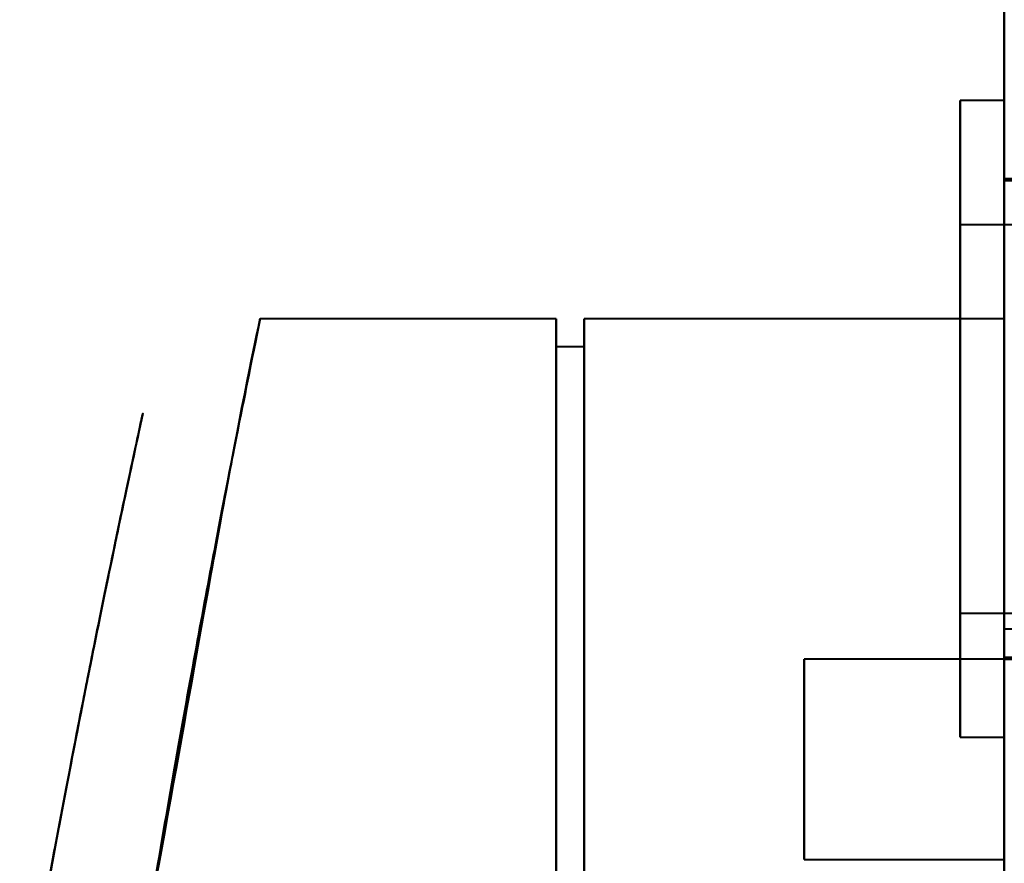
# Model space of a CAD drawing. Header units: millimetres. Extents: x -747 to 747, y -1110 to 610.
# Tile 9 of 93: x -610 to -585, y -293 to -272. Entities that reach past the tile are written whole.
import ezdxf

# ---------------------------------------------------------------- set-up
doc = ezdxf.new("R2010")
doc.units = ezdxf.units.MM
doc.layers.add('G-IMPT', color=8, linetype='Continuous', lineweight=40)

# ---------------------------------------------------------------- blocks, each defined once
blk = doc.blocks.new('NEXA 1000 CALQUES_dwg-755156-Niveau de réf_')
at = {"layer": 'G-IMPT'}
for p, q in [((-585, 369.4), (-585, -331.4)), ((-585, 369.4), (-585, -331.4)), ((-585, -273.05), (-586.1, -273.05)), ((-586.1, -273.05), (-586.1, -288.344)), ((-586.1, -273.656), (-586.1, -273.05)), ((-586.1, -288.344), (-586.1, -273.05)), ((-585, -288.95), (-585, -273.05)), ((-585, -288.95), (-585, -273.05)), ((-585, -273.05), (-585, -288.344)), ((-585, -273.05), (-585, -273.656)), ((-586.1, -273.656), (-586.1, -288.95)), ((-586.1, -288.95), (-586.1, -273.656)), ((-585, -273.656), (-585, -288.95)), ((-584.5, -275), (-585, -275)), ((-585, -275), (-585, -287)), ((-585, -275), (-585, -287)), ((-552.5, -275.05), (-585, -275.05)), ((-585, -286.496), (-585, -275.05)), ((-585, -286.95), (-585, -275.504)), ((-565.1, -276.15), (-586.1, -276.15)), ((-586.1, -285.48), (-586.1, -276.15)), ((-586.1, -276.15), (-586.1, -285.48)), ((-586.1, -285.85), (-586.1, -276.52)), ((-586.1, -276.52), (-586.1, -285.85)), ((-596.2, -278.5), (-603.592, -278.5)), ((-596.2, -278.5), (-603.592, -278.5)), ((-596.2, -278.5), (-596.2, -293.384)), ((-596.2, -278.5), (-596.2, -293.384)), ((-596.2, -293.384), (-596.2, -278.5)), ((-596.2, -293.384), (-596.2, -278.5)), ((-585, -278.5), (-595.5, -278.5)), ((-585, -278.5), (-595.5, -278.5)), ((-595.5, -278.5), (-595.5, -293.384)), ((-595.5, -293.384), (-595.5, -278.5)), ((-595.5, -278.5), (-595.5, -293.384)), ((-595.5, -293.384), (-595.5, -278.5)), ((-585, -293.384), (-585, -278.5)), ((-585, -293.384), (-585, -278.5)), ((-585, -278.5), (-585, -293.384)), ((-585, -278.5), (-585, -293.384)), ((-595.5, -279.2), (-596.2, -279.2)), ((-595.5, -279.2), (-596.2, -279.2)), ((-596.2, -279.2), (-596.2, -293.875)), ((-596.2, -279.2), (-596.2, -293.875)), ((-596.2, -293.875), (-596.2, -279.2)), ((-596.2, -293.875), (-596.2, -279.2)), ((-595.5, -279.2), (-595.5, -293.875)), ((-595.5, -293.875), (-595.5, -279.2)), ((-595.5, -279.2), (-595.5, -293.875)), ((-595.5, -293.875), (-595.5, -279.2)), ((-586.1, -285.85), (-565.1, -285.85)), ((-582.785, -286.25), (-585, -286.25)), ((-582.785, -286.25), (-585, -286.25)), ((-585, -286.25), (-585, -291.125)), ((-585, -292.75), (-585, -286.25)), ((-585, -292.75), (-585, -286.25)), ((-585, -286.25), (-585, -291.125)), ((-585, -292.75), (-585, -286.25)), ((-585, -292.75), (-585, -286.25)), ((-585, -287), (-590, -287)), ((-585, -287), (-590, -287)), ((-590, -292), (-590, -287)), ((-590, -292), (-590, -287)), ((-590, -287), (-590, -292)), ((-590, -287), (-590, -292)), ((-590, -292), (-590, -287)), ((-590, -292), (-590, -287)), ((-590, -287), (-590, -292)), ((-590, -287), (-590, -292)), ((-585, -286.95), (-552.5, -286.95)), ((-585, -287), (-584.5, -287)), ((-585, -292), (-585, -287)), ((-585, -292), (-585, -287)), ((-585, -287), (-585, -292)), ((-585, -287), (-585, -292)), ((-585, -292), (-585, -287)), ((-585, -292), (-585, -287)), ((-585, -287), (-585, -292)), ((-585, -287), (-585, -292)), ((-585, -287.875), (-585, -292.75)), ((-585, -287.875), (-585, -292.75)), ((-586.1, -288.95), (-586.1, -288.344)), ((-585, -288.344), (-585, -288.95)), ((-586.1, -288.95), (-585, -288.95)), ((-585, -291.125), (-585, -292.75)), ((-585, -291.125), (-585, -292.75)), ((-590, -292), (-585, -292)), ((-590, -292), (-585, -292))]:
    blk.add_line(p, q, dxfattribs=at)
at = {"layer": 'G-IMPT', "flags": 128}
for points in [[(-585, -331.4), (-585, -156.2), (-585, 19), (-585, 194.2), (-585, 369.4)], [(-585, -331.4), (-585, -156.2), (-585, 19), (-585, 194.2), (-585, 369.4)], [(-585, 369.4), (-585, 194.2), (-585, 19), (-585, -156.2), (-585, -331.4)], [(-585, 369.4), (-585, 194.2), (-585, 19), (-585, -156.2), (-585, -331.4)], [(-585, 369.4), (-585, 194.2), (-585, 19), (-585, -156.2), (-585, -331.4)], [(-585, -331.4), (-585, -156.2), (-585, 19), (-585, 194.2), (-585, 369.4)], [(-585, -331.4), (-585, -156.2), (-585, 19), (-585, 194.2), (-585, 369.4)], [(-585, 369.4), (-585, 194.2), (-585, 19), (-585, -156.2), (-585, -331.4)]]:
    blk.add_lwpolyline(points, dxfattribs=at)
at = {"layer": 'G-IMPT'}
blk.add_open_spline([(-606.163, -292.221), (-605.333, -287.777), (-604.098, -280.725), (-603.306, -277.233), (-604.236, -281.387), (-605.514, -288.799), (-606.359, -293.384)], degree=3, dxfattribs=at)
blk.add_open_spline([(-606.163, -292.221), (-605.333, -287.777), (-604.098, -280.725), (-603.306, -277.233), (-604.236, -281.387), (-605.514, -288.799), (-606.359, -293.384)], degree=3, dxfattribs=at)
for points, knots in [([(-606.359, -293.384), (-605.975, -291.084), (-605.425, -287.973), (-604.8, -284.617), (-604.25, -281.757), (-603.759, -279.315), (-603.528, -278.19), (-603.688, -278.966), (-604.135, -281.181), (-604.644, -283.797), (-605.251, -287.016), (-605.787, -290.006), (-606.163, -292.221)], [0, 0, 0, 0, 0.125, 0.1875, 0.25, 0.375, 0.5, 0.625, 0.75, 0.8125, 0.875, 1, 1, 1, 1]), ([(-606.359, -293.384), (-605.975, -291.084), (-605.425, -287.973), (-604.8, -284.617), (-604.25, -281.757), (-603.759, -279.315), (-603.528, -278.19), (-603.688, -278.966), (-604.135, -281.181), (-604.644, -283.797), (-605.251, -287.016), (-605.787, -290.006), (-606.163, -292.221)], [0, 0, 0, 0, 0.125, 0.1875, 0.25, 0.375, 0.5, 0.625, 0.75, 0.8125, 0.875, 1, 1, 1, 1]), ([(-609.115, -293.864), (-608.737, -291.77), (-608.197, -288.941), (-607.585, -285.891), (-607.072, -283.409), (-606.62, -281.303), (-606.458, -280.566), (-606.692, -281.636), (-607.188, -283.958), (-607.743, -286.67), (-608.374, -289.849), (-608.927, -292.792), (-609.313, -294.966)], [0, 0, 0, 0, 0.125, 0.1875, 0.25, 0.375, 0.5, 0.625, 0.75, 0.8125, 0.875, 1, 1, 1, 1]), ([(-609.115, -293.864), (-608.737, -291.77), (-608.197, -288.941), (-607.585, -285.891), (-607.072, -283.409), (-606.62, -281.303), (-606.458, -280.566), (-606.692, -281.636), (-607.188, -283.958), (-607.743, -286.67), (-608.374, -289.849), (-608.927, -292.792), (-609.313, -294.966)], [0, 0, 0, 0, 0.125, 0.1875, 0.25, 0.375, 0.5, 0.625, 0.75, 0.8125, 0.875, 1, 1, 1, 1]), ([(-609.313, -294.966), (-608.913, -292.717), (-608.354, -289.75), (-607.729, -286.599), (-607.329, -284.644), (-606.998, -283.068), (-606.743, -281.876), (-606.576, -281.105), (-606.507, -280.787), (-606.542, -280.95), (-606.675, -281.562), (-606.898, -282.6), (-607.201, -284.031), (-607.578, -285.853), (-608.176, -288.835), (-608.722, -291.687), (-609.115, -293.864)], [0, 0, 0, 0, 0.125, 0.1875, 0.25, 0.3125, 0.375, 0.4375, 0.5, 0.5625, 0.625, 0.6875, 0.75, 0.8125, 0.875, 1, 1, 1, 1]), ([(-609.313, -294.966), (-608.913, -292.717), (-608.354, -289.75), (-607.729, -286.599), (-607.329, -284.644), (-606.998, -283.068), (-606.743, -281.876), (-606.576, -281.105), (-606.507, -280.787), (-606.542, -280.95), (-606.675, -281.562), (-606.898, -282.6), (-607.201, -284.031), (-607.578, -285.853), (-608.176, -288.835), (-608.722, -291.687), (-609.115, -293.864)], [0, 0, 0, 0, 0.125, 0.1875, 0.25, 0.3125, 0.375, 0.4375, 0.5, 0.5625, 0.625, 0.6875, 0.75, 0.8125, 0.875, 1, 1, 1, 1])]:
    blk.add_open_spline(points, degree=3, knots=knots, dxfattribs=at)

msp = doc.modelspace()

# ---------------------------------------------------------------- linework, layer by layer
at = {"color": 94, "lineweight": 30}
msp.add_circle((0, 0.5), 609.6, dxfattribs=at)

# ---------------------------------------------------------------- block references
at = {"layer": 'G-IMPT'}
msp.add_blockref('NEXA 1000 CALQUES_dwg-755156-Niveau de réf_', (0, -1), dxfattribs=at)

doc.saveas('drawing.dxf')
